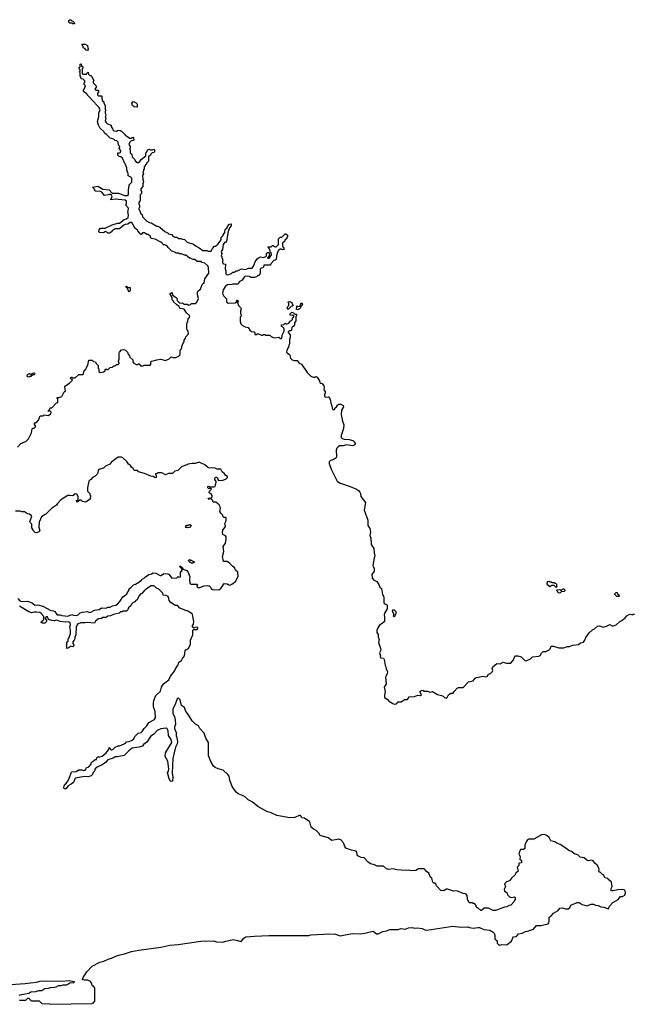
# Model space of a CAD drawing. Extents: x 2737311 to 2867920, y 875798 to 1012690.
# Tile 14 of 79: x 2841796 to 2850593, y 877920 to 892000. Entities that reach past the tile are written whole.
import ezdxf

# ---------------------------------------------------------------- set-up
doc = ezdxf.new("R2010")
doc.units = 0

msp = doc.modelspace()

# ---------------------------------------------------------------- linework, layer by layer
at = {"layer": '0CON20XD'}
for points in [[(2842575, 891940), (2842555, 891940), (2842545, 891950), (2842515, 891950), (2842500, 891965), (2842502, 891988), (2842515, 892000), (2842528, 891998), (2842542, 891982), (2842558, 891978), (2842578, 891958), (2842580, 891945), (2842575, 891940)], [(2842765, 891560), (2842750, 891565), (2842728, 891588), (2842712, 891592), (2842700, 891625), (2842690, 891635), (2842692, 891648), (2842735, 891650), (2842765, 891630), (2842770, 891595), (2842780, 891585), (2842778, 891572), (2842765, 891560)], [(2844200, 888615), (2844172, 888632), (2844155, 888632), (2844112, 888652), (2844084, 888654), (2844075, 888660), (2844035, 888660), (2844025, 888670), (2843972, 888692), (2843928, 888738), (2843915, 888740), (2843910, 888755), (2843895, 888770), (2843875, 888780), (2843852, 888782), (2843840, 888800), (2843815, 888820), (2843735, 888860), (2843685, 888870), (2843670, 888885), (2843668, 888898), (2843635, 888930), (2843615, 888930), (2843585, 888950), (2843555, 888950), (2843535, 888930), (2843525, 888930), (2843518, 888948), (2843485, 888982), (2843482, 888992), (2843440, 889025), (2843440, 889035), (2843402, 889102), (2843378, 889102), (2843345, 889074), (2843308, 889072), (2843288, 889062), (2843225, 889010), (2843165, 889010), (2843118, 888982), (2843105, 888962), (2843080, 888945), (2843060, 888945), (2843042, 888962), (2843025, 888970), (2842995, 888953), (2842940, 888955), (2842930, 888965), (2842934, 888995), (2842955, 889017), (2843022, 889018), (2843120, 889065), (2843195, 889090), (2843225, 889090), (2843290, 889145), (2843327, 889153), (2843349, 889171), (2843354, 889204), (2843342, 889255), (2843350, 889265), (2843352, 889305), (2843315, 889350), (2843324, 889376), (2843323, 889403), (2843305, 889420), (2843165, 889432), (2843103, 889423), (2843102, 889435), (2843120, 889465), (2843112, 889492), (2843095, 889500), (2843075, 889500), (2843065, 889494), (2843008, 889488), (2842972, 889532), (2842952, 889542), (2842875, 889550), (2842868, 889578), (2842840, 889605), (2842915, 889620), (2842988, 889578), (2843077, 889567), (2843118, 889518), (2843213, 889517), (2843298, 889488), (2843333, 889487), (2843352, 889498), (2843352, 889575), (2843360, 889585), (2843362, 889638), (2843400, 889675), (2843402, 889732), (2843388, 889748), (2843350, 889765), (2843350, 889805), (2843340, 889815), (2843340, 889835), (2843330, 889845), (2843330, 889885), (2843320, 889895), (2843320, 889915), (2843310, 889925), (2843310, 889935), (2843300, 889945), (2843268, 890018), (2843245, 890040), (2843222, 890042), (2843200, 890065), (2843200, 890095), (2843207, 890097), (2843215, 890090), (2843238, 890102), (2843242, 890125), (2843222, 890165), (2843230, 890185), (2843210, 890205), (2843208, 890248), (2843188, 890268), (2843163, 890273), (2843142, 890292), (2843092, 890305), (2843040, 890360), (2843015, 890372), (2843002, 890402), (2842960, 890440), (2842945, 890452), (2842925, 890490), (2842910, 890545), (2842930, 890615), (2842930, 890675), (2842950, 890705), (2842942, 890725), (2842928, 890748), (2842880, 890795), (2842878, 890808), (2842760, 890925), (2842758, 890938), (2842710, 890975), (2842710, 890995), (2842720, 891005), (2842740, 891055), (2842720, 891075), (2842720, 891095), (2842730, 891105), (2842728, 891128), (2842705, 891150), (2842682, 891152), (2842670, 891165), (2842670, 891185), (2842660, 891195), (2842660, 891245), (2842650, 891255), (2842660, 891265), (2842660, 891285), (2842650, 891295), (2842650, 891315), (2842660, 891325), (2842660, 891365), (2842675, 891370), (2842682, 891342), (2842700, 891325), (2842700, 891305), (2842690, 891295), (2842692, 891232), (2842705, 891220), (2842755, 891220), (2842762, 891238), (2842775, 891250), (2842782, 891222), (2842802, 891202), (2842815, 891200), (2842828, 891188), (2842858, 891125), (2842850, 891115), (2842850, 891095), (2842890, 891055), (2842890, 891035), (2842870, 891005), (2842885, 890990), (2842915, 890990), (2842930, 890975), (2842910, 890945), (2842910, 890925), (2842925, 890910), (2842965, 890910), (2842970, 890905), (2842970, 890875), (2842982, 890842), (2843000, 890825), (2843000, 890805), (2843018, 890775), (2843020, 890715), (2843030, 890705), (2843020, 890685), (2843020, 890665), (2843030, 890645), (2843026, 890614), (2843020, 890605), (2843028, 890595), (2843020, 890555), (2843032, 890532), (2843052, 890512), (2843105, 890490), (2843108, 890468), (2843127, 890445), (2843130, 890425), (2843145, 890410), (2843182, 890408), (2843205, 890420), (2843237, 890417), (2843255, 890408), (2843298, 890365), (2843312, 890342), (2843338, 890328), (2843368, 890308), (2843392, 890308), (2843415, 890320), (2843427, 890317), (2843430, 890275), (2843388, 890262), (2843371, 890249), (2843360, 890215), (2843377, 890185), (2843376, 890164), (2843370, 890155), (2843377, 890143), (2843378, 890098), (2843400, 890075), (2843408, 890038), (2843438, 890005), (2843452, 889972), (2843465, 889970), (2843475, 889960), (2843495, 889960), (2843518, 889972), (2843535, 890000), (2843600, 890055), (2843602, 890095), (2843618, 890112), (2843630, 890145), (2843655, 890148), (2843668, 890138), (2843695, 890138), (2843715, 890148), (2843727, 890137), (2843725, 890110), (2843715, 890100), (2843692, 890098), (2843672, 890078), (2843670, 890065), (2843642, 890038), (2843640, 889975), (2843612, 889948), (2843610, 889935), (2843592, 889918), (2843590, 889905), (2843580, 889895), (2843580, 889865), (2843570, 889855), (2843567, 889833), (2843560, 889825), (2843570, 889795), (2843558, 889782), (2843552, 889765), (2843558, 889718), (2843570, 889685), (2843560, 889655), (2843557, 889613), (2843528, 889582), (2843528, 889558), (2843538, 889545), (2843540, 889515), (2843520, 889495), (2843520, 889415), (2843500, 889385), (2843500, 889365), (2843510, 889345), (2843510, 889315), (2843500, 889305), (2843500, 889285), (2843510, 889275), (2843532, 889222), (2843550, 889215), (2843552, 889182), (2843615, 889120), (2843655, 889100), (2843677, 889097), (2843758, 889048), (2843775, 889048), (2843800, 889035), (2843875, 888970), (2843920, 888945), (2843928, 888938), (2843975, 888930), (2843990, 888905), (2844015, 888890), (2844045, 888888), (2844075, 888870), (2844105, 888870), (2844125, 888860), (2844157, 888857), (2844195, 888820), (2844285, 888790), (2844320, 888760), (2844365, 888738), (2844418, 888698), (2844475, 888700), (2844495, 888690), (2844535, 888690), (2844555, 888730), (2844585, 888760), (2844598, 888762), (2844630, 888790), (2844667, 888833), (2844680, 888855), (2844680, 888885), (2844708, 888912), (2844710, 888925), (2844732, 888958), (2844732, 888985), (2844742, 889005), (2844760, 889020), (2844772, 889045), (2844800, 889075), (2844825, 889080), (2844825, 889050), (2844798, 889022), (2844778, 888972), (2844758, 888835), (2844740, 888815), (2844728, 888812), (2844708, 888785), (2844697, 888713), (2844680, 888685), (2844690, 888655), (2844680, 888625), (2844690, 888615), (2844690, 888595), (2844700, 888585), (2844700, 888565), (2844710, 888555), (2844700, 888545), (2844700, 888525), (2844715, 888510), (2844740, 888505), (2844738, 888435), (2844747, 888405), (2844748, 888368), (2844758, 888358), (2844775, 888352), (2844828, 888372), (2844845, 888390), (2844865, 888390), (2844895, 888408), (2844915, 888410), (2844973, 888437), (2845025, 888430), (2845075, 888448), (2845122, 888448), (2845142, 888475), (2845165, 888538), (2845195, 888578), (2845225, 888600), (2845245, 888608), (2845285, 888600), (2845318, 888612), (2845330, 888625), (2845330, 888655), (2845345, 888670), (2845355, 888670), (2845368, 888658), (2845370, 888635), (2845342, 888592), (2845365, 888590), (2845388, 888612), (2845390, 888625), (2845400, 888635), (2845400, 888655), (2845382, 888672), (2845380, 888705), (2845370, 888715), (2845368, 888728), (2845350, 888745), (2845355, 888750), (2845395, 888750), (2845415, 888770), (2845425, 888770), (2845455, 888750), (2845468, 888752), (2845500, 888785), (2845502, 888868), (2845525, 888890), (2845548, 888892), (2845595, 888940), (2845605, 888940), (2845628, 888918), (2845630, 888895), (2845620, 888885), (2845618, 888872), (2845592, 888848), (2845590, 888835), (2845560, 888805), (2845560, 888755), (2845570, 888745), (2845580, 888715), (2845565, 888710), (2845545, 888720), (2845525, 888720), (2845500, 888700), (2845480, 888665), (2845477, 888633), (2845470, 888625), (2845468, 888572), (2845455, 888560), (2845432, 888558), (2845392, 888508), (2845385, 888490), (2845292, 888488), (2845288, 888462), (2845275, 888450), (2845252, 888448), (2845238, 888432), (2845238, 888375), (2845225, 888340), (2845205, 888340), (2845187, 888323), (2845165, 888320), (2845155, 888312), (2845105, 888312), (2845085, 888330), (2845025, 888332), (2845010, 888320), (2844980, 888275), (2844940, 888250), (2844925, 888220), (2844845, 888220), (2844835, 888212), (2844773, 888207), (2844741, 888189), (2844707, 888135), (2844697, 888085), (2844720, 888045), (2844755, 888010)], [(2843475, 890750), (2843435, 890752), (2843412, 890775), (2843400, 890805), (2843422, 890828), (2843437, 890827), (2843468, 890805), (2843478, 890785), (2843480, 890755), (2843475, 890750)], [(2841764, 885886), (2841815, 885940), (2841828, 885942), (2841840, 885955), (2841885, 885968), (2841924, 886006), (2841967, 886093), (2841975, 886150), (2841985, 886160), (2842005, 886160), (2842022, 886178), (2842022, 886192), (2842002, 886218), (2842025, 886240), (2842038, 886242), (2842068, 886272), (2842090, 886335), (2842133, 886337), (2842145, 886348), (2842205, 886340), (2842240, 886365), (2842248, 886388), (2842225, 886410), (2842215, 886400), (2842202, 886402), (2842202, 886408), (2842228, 886432), (2842232, 886448), (2842255, 886450), (2842325, 886520), (2842340, 886525), (2842340, 886575), (2842333, 886583), (2842333, 886597), (2842362, 886598), (2842400, 886610), (2842435, 886680), (2842450, 886695), (2842445, 886710), (2842442, 886758), (2842509, 886801), (2842550, 886845), (2842520, 886875), (2842532, 886888), (2842545, 886890), (2842555, 886880), (2842592, 886878), (2842645, 886928), (2842695, 886928), (2842710, 886935), (2842713, 886967), (2842750, 887005), (2842752, 887025), (2842772, 887058), (2842785, 887130), (2842835, 887130), (2842852, 887112), (2842880, 887105), (2842892, 887082), (2842920, 887055), (2842920, 887015), (2842928, 887005), (2842931, 886971), (2842947, 886957), (2842997, 886963), (2843020, 886980), (2843022, 886998), (2843032, 887008), (2843045, 887000), (2843065, 887000), (2843092, 887028), (2843125, 887030), (2843145, 887050), (2843165, 887050), (2843182, 887068), (2843205, 887070), (2843218, 887082), (2843220, 887095), (2843210, 887105), (2843210, 887115), (2843222, 887145), (2843220, 887235), (2843224, 887246), (2843255, 887280), (2843285, 887282), (2843310, 887275), (2843340, 887245), (2843350, 887215), (2843370, 887195), (2843372, 887172), (2843417, 887137), (2843418, 887105), (2843430, 887090), (2843465, 887070), (2843485, 887070), (2843495, 887080), (2843505, 887080), (2843525, 887048), (2843565, 887050), (2843575, 887058), (2843662, 887058), (2843680, 887085), (2843672, 887095), (2843680, 887115), (2843745, 887130), (2843755, 887138), (2843815, 887147), (2843885, 887128), (2843935, 887150), (2843965, 887180), (2843988, 887168), (2844032, 887168), (2844073, 887187), (2844090, 887205), (2844092, 887225), (2844092, 887275), (2844110, 887295), (2844120, 887345), (2844152, 887398), (2844152, 887415), (2844170, 887445), (2844172, 887465), (2844212, 887508), (2844210, 887545), (2844193, 887563), (2844190, 887575), (2844190, 887645), (2844193, 887665), (2844203, 887677), (2844210, 887725), (2844222, 887738), (2844230, 887765), (2844185, 887810), (2844149, 887859), (2844095, 887870), (2844085, 887880), (2844079, 887899), (2844044, 887924), (2844000, 887965), (2844000, 887975), (2843980, 887995), (2843980, 888025), (2843950, 888075), (2843950, 888085), (2843975, 888100), (2843980, 888095), (2843982, 888062), (2844038, 888028), (2844047, 888017), (2844050, 887985), (2844088, 887948), (2844125, 887950), (2844145, 887930), (2844195, 887930), (2844215, 887920), (2844242, 887928), (2844255, 887940), (2844308, 887942), (2844330, 887960), (2844358, 888015), (2844340, 888065), (2844342, 888105), (2844350, 888125), (2844382, 888148), (2844410, 888215), (2844425, 888230), (2844438, 888232), (2844444, 888295), (2844502, 888375), (2844500, 888455), (2844488, 888478), (2844445, 888520), (2844405, 888530), (2844395, 888540), (2844335, 888540), (2844305, 888570), (2844273, 888573), (2844242, 888592), (2844225, 888592), (2844200, 888615)], [(2843365, 888110), (2843352, 888122), (2843338, 888158), (2843320, 888175), (2843322, 888188), (2843355, 888170), (2843378, 888168), (2843380, 888125), (2843365, 888110)], [(2844755, 888010), (2844758, 887965), (2844778, 887948), (2844885, 887950), (2844895, 887960), (2844910, 887960), (2844900, 887975), (2844902, 887988), (2844915, 887990), (2844928, 887978), (2844910, 887955), (2844920, 887945), (2844930, 887915), (2844958, 887885), (2844968, 887865), (2844958, 887832), (2844958, 887795), (2844970, 887765), (2844950, 887745), (2844950, 887685), (2844963, 887653), (2844985, 887628), (2845025, 887608), (2845065, 887600), (2845091, 887561), (2845115, 887540), (2845150, 887535), (2845160, 887525), (2845162, 887502), (2845175, 887490), (2845195, 887510), (2845215, 887510), (2845255, 887488), (2845275, 887490), (2845285, 887500), (2845305, 887500), (2845315, 887490), (2845375, 887488), (2845395, 887470), (2845425, 887457), (2845455, 887452), (2845505, 887458), (2845525, 887440), (2845545, 887440), (2845550, 887445), (2845553, 887487), (2845580, 887545), (2845582, 887575), (2845578, 887588), (2845558, 887608), (2845542, 887612), (2845542, 887638), (2845575, 887640), (2845595, 887660), (2845605, 887650), (2845625, 887650), (2845648, 887662), (2845668, 887682), (2845670, 887695), (2845685, 887700), (2845700, 887715), (2845703, 887737), (2845718, 887752), (2845720, 887765), (2845705, 887780), (2845695, 887770), (2845670, 887775), (2845670, 887795), (2845692, 887818), (2845715, 887810), (2845735, 887790), (2845758, 887788), (2845760, 887765), (2845750, 887755), (2845748, 887695), (2845730, 887665), (2845730, 887635), (2845710, 887615), (2845690, 887605), (2845685, 887560), (2845677, 887553), (2845655, 887550), (2845640, 887535), (2845640, 887525), (2845670, 887495), (2845670, 887455), (2845660, 887425), (2845657, 887365), (2845648, 887345), (2845647, 887325), (2845618, 887275), (2845616, 887246), (2845630, 887230), (2845652, 887218), (2845658, 887215), (2845671, 887161), (2845697, 887137), (2845727, 887127), (2845766, 887126), (2845798, 887088), (2845830, 887075), (2845912, 886955), (2845964, 886904), (2845995, 886888), (2846022, 886888), (2846037, 886897), (2846056, 886886), (2846088, 886835), (2846092, 886812), (2846105, 886800), (2846126, 886796), (2846148, 886765), (2846152, 886745), (2846150, 886705), (2846168, 886685), (2846167, 886655), (2846157, 886643), (2846160, 886615), (2846175, 886601), (2846215, 886608), (2846225, 886600), (2846246, 886555), (2846248, 886515), (2846265, 886480), (2846268, 886445), (2846277, 886427), (2846300, 886425), (2846311, 886449), (2846332, 886465), (2846344, 886486), (2846365, 886503), (2846395, 886504), (2846427, 886485), (2846433, 886465), (2846401, 886415), (2846398, 886355), (2846417, 886257), (2846434, 886205), (2846429, 886155), (2846398, 886055), (2846396, 886026), (2846412, 886012), (2846440, 886000), (2846514, 885996), (2846564, 885984), (2846577, 885975), (2846586, 885965), (2846597, 885935), (2846595, 885920), (2846565, 885908), (2846475, 885921), (2846425, 885904), (2846375, 885904), (2846356, 885894), (2846337, 885873), (2846328, 885845), (2846332, 885755), (2846324, 885735), (2846296, 885715), (2846239, 885691), (2846226, 885675), (2846226, 885655), (2846253, 885573), (2846340, 885400), (2846375, 885379), (2846525, 885326), (2846616, 885285), (2846646, 885266), (2846664, 885245), (2846674, 885224), (2846681, 885181), (2846746, 885096), (2846726, 884985), (2846778, 884842), (2846780, 884765), (2846809, 884725), (2846816, 884675), (2846809, 884625), (2846824, 884585), (2846827, 884497), (2846866, 884436), (2846869, 884375), (2846880, 884335), (2846868, 884305), (2846851, 884195), (2846856, 884176), (2846872, 884155), (2846872, 884115), (2846836, 884065), (2846839, 884019), (2846859, 883989), (2846908, 883968), (2846936, 883925), (2846950, 883885), (2846974, 883864), (2846988, 883778), (2847007, 883745), (2847008, 883665), (2847015, 883650), (2847048, 883638), (2847058, 883628), (2847058, 883575), (2847019, 883515), (2847014, 883495), (2847020, 883455), (2847018, 883395), (2846986, 883364), (2846945, 883340), (2846916, 883295), (2846906, 883264), (2846908, 883235), (2846925, 883210), (2846926, 883175), (2846940, 883135), (2846933, 883095), (2846962, 883015), (2846966, 882984), (2846944, 882945), (2846962, 882905), (2846958, 882885), (2846965, 882873), (2847005, 882868), (2847013, 882853), (2847027, 882765), (2847037, 882745), (2847040, 882715), (2847060, 882675), (2847058, 882645), (2847036, 882614), (2847031, 882595), (2847040, 882505), (2847013, 882455), (2847028, 882395), (2847017, 882343), (2847017, 882305), (2847054, 882284), (2847085, 882248), (2847100, 882245), (2847135, 882220), (2847158, 882212), (2847190, 882215), (2847215, 882247), (2847255, 882247), (2847305, 882280), (2847345, 882280), (2847373, 882317), (2847445, 882324), (2847495, 882340), (2847535, 882338), (2847546, 882346), (2847523, 882387), (2847540, 882405), (2847565, 882410), (2847585, 882400), (2847635, 882398), (2847665, 882382), (2847705, 882392), (2847775, 882349), (2847835, 882334), (2847856, 882326), (2847877, 882305), (2847901, 882299), (2847914, 882306), (2847936, 882344), (2847965, 882368), (2847999, 882371), (2848013, 882395), (2848057, 882443), (2848075, 882450), (2848145, 882449), (2848218, 882532), (2848285, 882546), (2848314, 882585), (2848332, 882595), (2848365, 882596), (2848425, 882612), (2848465, 882604), (2848485, 882610), (2848505, 882642), (2848535, 882651), (2848562, 882678), (2848570, 882695), (2848560, 882725), (2848567, 882745), (2848625, 882792), (2848675, 882791), (2848715, 882811), (2848765, 882800), (2848825, 882797), (2848865, 882847), (2848876, 882884), (2848895, 882902), (2848925, 882903), (2848975, 882888), (2849025, 882837), (2849045, 882832), (2849105, 882858), (2849135, 882888), (2849225, 882898), (2849244, 882906), (2849267, 882943), (2849290, 882965), (2849325, 882967), (2849375, 882987), (2849390, 883005), (2849405, 883040), (2849435, 883042), (2849515, 883018), (2849585, 883016), (2849633, 883037), (2849665, 883036), (2849714, 883054), (2849795, 883067), (2849825, 883088), (2849865, 883098), (2849883, 883125), (2849897, 883163), (2849946, 883234), (2849994, 883276), (2850025, 883288), (2850064, 883326), (2850095, 883330), (2850146, 883314), (2850195, 883327), (2850245, 883350), (2850275, 883330), (2850295, 883330), (2850335, 883347), (2850386, 883394), (2850415, 883408), (2850462, 883445), (2850486, 883474), (2850518, 883492), (2850535, 883497), (2850565, 883490), (2850575, 883500), (2850595, 883500)], [(2845645, 887860), (2845632, 887862), (2845620, 887875), (2845630, 887885), (2845632, 887898), (2845650, 887915), (2845650, 887945), (2845640, 887955), (2845640, 887965), (2845665, 887970), (2845690, 887955), (2845690, 887945), (2845710, 887915), (2845698, 887902), (2845682, 887898), (2845645, 887860)], [(2845775, 887850), (2845760, 887855), (2845762, 887908), (2845775, 887900), (2845808, 887902), (2845810, 887915), (2845820, 887925), (2845822, 887948), (2845838, 887948), (2845840, 887935), (2845850, 887925), (2845822, 887898), (2845815, 887880), (2845795, 887860), (2845785, 887860), (2845775, 887850)], [(2841925, 886890), (2841912, 886892), (2841902, 886905), (2841910, 886925), (2841935, 886940), (2841945, 886930), (2841965, 886930), (2841975, 886940), (2842005, 886950), (2842020, 886935), (2842005, 886920), (2841985, 886920), (2841975, 886910), (2841965, 886910), (2841955, 886900), (2841935, 886900), (2841925, 886890)], [(2841770, 883725), (2841800, 883690), (2841818, 883678), (2841910, 883685), (2841975, 883662), (2842015, 883628), (2842055, 883632), (2842130, 883615), (2842243, 883553), (2842280, 883545), (2842300, 883535), (2842310, 883525), (2842312, 883512), (2842335, 883490), (2842375, 883490), (2842398, 883478), (2842485, 883472), (2842545, 883496), (2842567, 883487), (2842615, 883482), (2842632, 883488), (2842664, 883516), (2842695, 883527), (2842765, 883538), (2842795, 883522), (2842815, 883528), (2842865, 883558), (2842935, 883568), (2842965, 883588), (2843023, 883587), (2843045, 883590), (2843055, 883600), (2843092, 883598), (2843125, 883620), (2843172, 883628), (2843195, 883640), (2843232, 883678), (2843272, 883748), (2843295, 883760), (2843329, 883791), (2843362, 883845), (2843365, 883860), (2843390, 883885), (2843425, 883918), (2843455, 883928), (2843504, 883956), (2843538, 883985), (2843550, 884005), (2843575, 884010), (2843596, 884034), (2843643, 884067), (2843685, 884078), (2843705, 884090), (2843745, 884083), (2843805, 884051), (2843815, 884051), (2843865, 884082), (2843915, 884077), (2843935, 884068), (2843967, 884017), (2843975, 884013), (2844045, 884020), (2844065, 884040), (2844075, 884030), (2844100, 884035), (2844100, 884095), (2844122, 884128), (2844118, 884148), (2844090, 884175), (2844095, 884190), (2844130, 884155), (2844132, 884142), (2844188, 884125), (2844210, 884095), (2844233, 884033), (2844228, 883995), (2844232, 883942), (2844245, 883930), (2844338, 883928), (2844340, 883915), (2844330, 883905), (2844330, 883895), (2844345, 883878), (2844375, 883878), (2844436, 883904), (2844481, 883911), (2844506, 883906), (2844523, 883893), (2844538, 883865), (2844555, 883850), (2844645, 883849), (2844674, 883866), (2844724, 883936), (2844765, 883934), (2844788, 883918), (2844805, 883916), (2844832, 883928), (2844883, 883967), (2844922, 884038), (2844918, 884098), (2844885, 884130), (2844873, 884165), (2844845, 884180), (2844800, 884230), (2844765, 884251), (2844715, 884250), (2844712, 884255), (2844700, 884325), (2844717, 884395), (2844708, 884465), (2844744, 884516), (2844754, 884566), (2844754, 884604), (2844740, 884620), (2844705, 884640), (2844697, 884665), (2844702, 884702), (2844741, 884755), (2844733, 884795), (2844750, 884835), (2844750, 884875), (2844745, 884880), (2844715, 884880), (2844698, 884918), (2844673, 884945), (2844663, 884967), (2844670, 885015), (2844667, 885035), (2844652, 885062), (2844602, 885102), (2844565, 885100), (2844558, 885128), (2844538, 885148), (2844515, 885150), (2844507, 885143), (2844493, 885143), (2844505, 885160), (2844538, 885162), (2844550, 885175), (2844550, 885195), (2844538, 885218), (2844510, 885235), (2844512, 885258), (2844540, 885285), (2844525, 885300), (2844502, 885292), (2844490, 885305), (2844490, 885325), (2844505, 885330), (2844515, 885320), (2844575, 885318), (2844593, 885327), (2844610, 885385), (2844610, 885395), (2844590, 885425), (2844590, 885445), (2844602, 885458), (2844615, 885460), (2844628, 885448), (2844630, 885425), (2844642, 885412), (2844703, 885413), (2844745, 885428), (2844772, 885455), (2844769, 885469), (2844745, 885480), (2844730, 885505), (2844694, 885534), (2844674, 885574), (2844625, 885572), (2844595, 885588), (2844503, 885593), (2844485, 885600), (2844444, 885634), (2844365, 885672), (2844310, 885655), (2844265, 885654), (2844207, 885643), (2844195, 885634), (2844168, 885632), (2844140, 885615), (2844118, 885612), (2844060, 885555), (2844016, 885544), (2843998, 885525), (2843985, 885510), (2843925, 885510), (2843885, 885492), (2843832, 885522), (2843778, 885522), (2843765, 885510), (2843742, 885508), (2843740, 885495), (2843750, 885485), (2843750, 885455), (2843735, 885450), (2843705, 885470), (2843675, 885472), (2843582, 885512), (2843495, 885532), (2843482, 885552), (2843433, 885553), (2843420, 885580), (2843395, 885602), (2843383, 885623), (2843353, 885645), (2843330, 885680), (2843275, 885733), (2843254, 885744), (2843205, 885744), (2843157, 885713), (2843128, 885685), (2843117, 885683), (2843085, 885643), (2843026, 885614), (2842995, 885588), (2842945, 885573), (2842921, 885559), (2842915, 885520), (2842905, 885502), (2842875, 885473), (2842838, 885452), (2842817, 885425), (2842805, 885422), (2842787, 885403), (2842766, 885304), (2842767, 885257), (2842800, 885225), (2842800, 885205), (2842808, 885195), (2842805, 885142), (2842765, 885120), (2842745, 885100), (2842695, 885110), (2842675, 885130), (2842655, 885130), (2842635, 885110), (2842625, 885110), (2842615, 885100), (2842610, 885125), (2842625, 885130), (2842632, 885138), (2842632, 885182), (2842613, 885213), (2842595, 885218), (2842577, 885213), (2842555, 885192), (2842515, 885198), (2842485, 885194), (2842386, 885134), (2842338, 885082), (2842325, 885058), (2842250, 885010), (2842173, 884927), (2842109, 884891), (2842076, 884814), (2842072, 884745), (2842087, 884693), (2842070, 884675), (2842043, 884663), (2842020, 884665), (2841990, 884695), (2841990, 884705), (2841970, 884735), (2841970, 884785), (2841950, 884805), (2841943, 884825), (2841969, 884895), (2841962, 884912), (2841935, 884931), (2841910, 884935), (2841865, 884963), (2841825, 884964), (2841804, 884974), (2841737, 884973)], [(2844205, 884732), (2844195, 884740), (2844175, 884740), (2844170, 884745), (2844172, 884758), (2844185, 884770), (2844215, 884770), (2844225, 884780), (2844248, 884778), (2844250, 884765), (2844225, 884740), (2844205, 884732)], [(2844275, 884230), (2844255, 884230), (2844245, 884240), (2844235, 884240), (2844212, 884262), (2844212, 884268), (2844225, 884280), (2844235, 884270), (2844255, 884270), (2844265, 884260), (2844298, 884248), (2844295, 884240), (2844285, 884240), (2844275, 884230)], [(2849475, 883880), (2849445, 883910), (2849415, 883910), (2849385, 883890), (2849368, 883908), (2849352, 883912), (2849350, 883925), (2849340, 883935), (2849350, 883945), (2849352, 883968), (2849375, 883970), (2849385, 883960), (2849405, 883960), (2849415, 883950), (2849445, 883950), (2849455, 883940), (2849465, 883940), (2849478, 883928), (2849480, 883905), (2849490, 883895), (2849475, 883880)], [(2843163, 881597), (2843204, 881616), (2843225, 881618), (2843290, 881645), (2843310, 881655), (2843325, 881672), (2843362, 881678), (2843405, 881697), (2843428, 881715), (2843445, 881750), (2843494, 881796), (2843535, 881807), (2843550, 881820), (2843576, 881864), (2843615, 881900), (2843645, 881948), (2843728, 881995), (2843742, 882015), (2843734, 882105), (2843710, 882175), (2843710, 882225), (2843717, 882265), (2843744, 882336), (2843811, 882399), (2843828, 882455), (2843856, 882505), (2843932, 882558), (2843955, 882614), (2844014, 882686), (2844025, 882716), (2844064, 882776), (2844072, 882815), (2844110, 882835), (2844125, 882867), (2844155, 882905), (2844164, 882974), (2844175, 882991), (2844211, 883009), (2844242, 883068), (2844240, 883125), (2844276, 883205), (2844275, 883270), (2844285, 883280), (2844325, 883278), (2844347, 883295), (2844347, 883305), (2844335, 883312), (2844303, 883307), (2844295, 883300), (2844270, 883315), (2844270, 883335), (2844283, 883357), (2844291, 883395), (2844272, 883492), (2844264, 883504), (2844205, 883544), (2844175, 883550), (2844090, 883585), (2844055, 883622), (2844020, 883625), (2843958, 883668), (2843936, 883696), (2843932, 883725), (2843920, 883750), (2843895, 883764), (2843852, 883772), (2843845, 883800), (2843812, 883835), (2843790, 883855), (2843755, 883870), (2843730, 883895), (2843713, 883903), (2843677, 883903), (2843625, 883873), (2843578, 883832), (2843546, 883794), (2843521, 883779), (2843500, 883755), (2843478, 883705), (2843457, 883693), (2843446, 883674), (2843415, 883660), (2843397, 883643), (2843385, 883620), (2843352, 883588), (2843345, 883560), (2843325, 883540), (2843278, 883542), (2843265, 883532), (2843238, 883532), (2843220, 883515), (2843137, 883493), (2843095, 883474), (2843058, 883472), (2843035, 883450), (2842988, 883452), (2842965, 883438), (2842926, 883434), (2842880, 883400), (2842865, 883370), (2842765, 883382), (2842735, 883374), (2842675, 883374), (2842629, 883361), (2842607, 883325), (2842602, 883205), (2842588, 883172), (2842586, 883144), (2842578, 883125), (2842558, 883105), (2842558, 883078), (2842570, 883055), (2842567, 883043), (2842555, 883030), (2842525, 883040), (2842505, 883020), (2842475, 883010), (2842470, 883015), (2842470, 883045), (2842462, 883055), (2842470, 883065), (2842473, 883097), (2842490, 883115), (2842490, 883145), (2842502, 883158), (2842524, 883216), (2842523, 883275), (2842514, 883315), (2842524, 883346), (2842519, 883379), (2842491, 883391), (2842445, 883387), (2842374, 883394), (2842325, 883412), (2842295, 883404), (2842257, 883407), (2842210, 883425), (2842195, 883460), (2842175, 883460), (2842162, 883448), (2842160, 883435), (2842180, 883415), (2842180, 883395), (2842155, 883370), (2842125, 883370), (2842100, 883385), (2842118, 883392), (2842120, 883405), (2842140, 883425), (2842140, 883465), (2842105, 883510), (2842085, 883522), (2842035, 883528), (2842005, 883528), (2841965, 883518), (2841927, 883533), (2841792, 883612)], [(2849525, 883800), (2849502, 883802), (2849482, 883848), (2849525, 883850), (2849535, 883840), (2849545, 883840), (2849575, 883860), (2849585, 883860), (2849598, 883848), (2849600, 883835), (2849588, 883822), (2849545, 883820), (2849525, 883800)], [(2850375, 883750), (2850345, 883750), (2850312, 883782), (2850312, 883788), (2850335, 883810), (2850348, 883808), (2850352, 883792), (2850370, 883775), (2850370, 883765), (2850380, 883755), (2850375, 883750)], [(2847155, 883460), (2847140, 883475), (2847150, 883485), (2847150, 883505), (2847130, 883535), (2847135, 883560), (2847155, 883560), (2847180, 883535), (2847180, 883505), (2847170, 883495), (2847168, 883472), (2847155, 883460)], [(2841795, 877980), (2841885, 877980), (2841912, 878008), (2841925, 878010), (2841940, 877995), (2841942, 877982), (2841955, 877980), (2841965, 877970), (2842075, 877970), (2842115, 877930), (2842225, 877928), (2842235, 877920), (2842835, 877930), (2842845, 877940), (2842858, 877942), (2842860, 877955), (2842870, 877965), (2842870, 878155), (2842860, 878165), (2842858, 878178), (2842845, 878180), (2842835, 878190), (2842830, 878215), (2842810, 878245), (2842774, 878264), (2842725, 878263), (2842701, 878271), (2842697, 878277), (2842705, 878305), (2842758, 878385), (2842834, 878465), (2842942, 878525), (2843002, 878538), (2843061, 878565), (2843111, 878579), (2843184, 878615), (2843235, 878628), (2843295, 878640), (2843395, 878675), (2843504, 878694), (2843815, 878736), (2843945, 878764), (2844065, 878776), (2844390, 878825), (2844574, 878826), (2844615, 878815), (2844705, 878810), (2844745, 878825), (2844850, 878845), (2844915, 878831), (2844965, 878820), (2845003, 878865), (2845034, 878885), (2845155, 878895), (2845365, 878905), (2845935, 878905), (2845965, 878912), (2846235, 878930), (2846315, 878922), (2846385, 878901), (2846555, 878932), (2846675, 878930), (2846735, 878935), (2846795, 878950), (2846855, 878966), (2846905, 878929), (2846925, 878926), (2846995, 878960), (2847048, 878972), (2847095, 878992), (2847215, 878991), (2847255, 879003), (2847315, 878993), (2847362, 879015), (2847415, 879017), (2847445, 879010), (2847485, 879013), (2847555, 879005), (2847595, 878984), (2847625, 878980), (2847995, 879036), (2848115, 879023), (2848205, 879030), (2848235, 879017), (2848285, 879010), (2848355, 879020), (2848378, 879018), (2848441, 878991), (2848525, 878981), (2848575, 878954), (2848588, 878938), (2848599, 878905), (2848598, 878858), (2848628, 878828), (2848630, 878795), (2848647, 878777), (2848665, 878768), (2848695, 878776), (2848760, 878770), (2848774, 878776), (2848834, 878825), (2848855, 878872), (2848866, 878884), (2848908, 878892), (2848935, 878927), (2848990, 878935), (2849035, 878963), (2849065, 878967), (2849148, 878995), (2849195, 879047), (2849255, 879046), (2849360, 879070), (2849372, 879085), (2849376, 879105), (2849374, 879166), (2849404, 879186), (2849436, 879224), (2849505, 879262), (2849525, 879297), (2849565, 879301), (2849606, 879286), (2849645, 879286), (2849672, 879305), (2849684, 879336), (2849775, 879377), (2849805, 879378), (2849846, 879346), (2849915, 879328), (2849975, 879354), (2850007, 879353), (2850037, 879337), (2850075, 879332), (2850115, 879316), (2850155, 879310), (2850225, 879283), (2850238, 879325), (2850285, 879376), (2850363, 879417), (2850395, 879460), (2850425, 879460), (2850458, 879482), (2850467, 879515), (2850463, 879545), (2850450, 879555), (2850405, 879561), (2850355, 879559), (2850285, 879543), (2850260, 879545), (2850263, 879575), (2850277, 879605), (2850269, 879665), (2850228, 879698), (2850215, 879720), (2850178, 879728), (2850167, 879737), (2850158, 879765), (2850137, 879777), (2850105, 879810), (2850095, 879810), (2850085, 879820), (2850088, 879855), (2850080, 879875), (2850060, 879910), (2850027, 879937), (2850005, 879972), (2849985, 879980), (2849933, 879973), (2849915, 879980), (2849875, 880013), (2849816, 880026), (2849785, 880056), (2849735, 880073), (2849692, 880105), (2849655, 880119), (2849585, 880173), (2849532, 880205), (2849482, 880225), (2849454, 880244), (2849398, 880258), (2849374, 880304), (2849343, 880335), (2849305, 880348), (2849267, 880343), (2849155, 880281), (2849085, 880281), (2849065, 880270), (2849047, 880245), (2849024, 880195), (2849024, 880146), (2849005, 880134), (2848965, 880133), (2848954, 880115), (2848940, 880065), (2848958, 880035), (2848957, 879995), (2848978, 879975), (2848980, 879945), (2848945, 879940), (2848940, 879935), (2848940, 879905), (2848915, 879880), (2848930, 879825), (2848897, 879793), (2848883, 879767), (2848837, 879725), (2848808, 879685), (2848765, 879670), (2848737, 879643), (2848748, 879605), (2848730, 879565), (2848735, 879540), (2848772, 879512), (2848780, 879485), (2848805, 879456), (2848835, 879449), (2848878, 879458), (2848888, 879448), (2848888, 879425), (2848872, 879388), (2848825, 879340), (2848800, 879335), (2848767, 879313), (2848735, 879311), (2848608, 879262), (2848575, 879260), (2848507, 879293), (2848445, 879297), (2848408, 879262), (2848395, 879260), (2848355, 879300), (2848345, 879300), (2848330, 879315), (2848330, 879335), (2848305, 879360), (2848285, 879360), (2848275, 879370), (2848235, 879370), (2848225, 879380), (2848204, 879424), (2848200, 879475), (2848188, 879495), (2848175, 879502), (2848143, 879503), (2848055, 879543), (2848005, 879540), (2847918, 879568), (2847898, 879565), (2847865, 879543), (2847825, 879547), (2847764, 879614), (2847752, 879642), (2847742, 879652), (2847722, 879652), (2847710, 879665), (2847702, 879705), (2847694, 879724), (2847672, 879745), (2847650, 879795), (2847617, 879817), (2847600, 879845), (2847585, 879856), (2847505, 879856), (2847465, 879832), (2847405, 879827), (2847356, 879836), (2847316, 879834), (2847195, 879844), (2847135, 879856), (2847075, 879846), (2847046, 879856), (2847005, 879894), (2846915, 879897), (2846876, 879916), (2846819, 879929), (2846785, 879954), (2846725, 880014), (2846685, 880021), (2846635, 880043), (2846627, 880057), (2846623, 880095), (2846610, 880110), (2846545, 880125), (2846466, 880155), (2846449, 880175), (2846430, 880230), (2846391, 880271), (2846365, 880280), (2846265, 880264), (2846210, 880300), (2846098, 880335), (2846077, 880367), (2846040, 880405), (2845998, 880428), (2845969, 880455), (2845950, 880530), (2845875, 880581), (2845836, 880585), (2845815, 880618), (2845795, 880619), (2845735, 880589), (2845665, 880585), (2845475, 880618), (2845398, 880658), (2845335, 880676), (2845205, 880748), (2845124, 880814), (2845066, 880845), (2845030, 880880), (2844995, 880902), (2844925, 880928), (2844895, 880954), (2844837, 881035), (2844805, 881125), (2844793, 881183), (2844777, 881207), (2844710, 881270), (2844635, 881286), (2844594, 881305), (2844571, 881325), (2844535, 881381), (2844498, 881475), (2844498, 881665), (2844462, 881725), (2844439, 881795), (2844375, 881864), (2844354, 881904), (2844315, 881928), (2844267, 881975), (2844204, 882074), (2844176, 882105), (2844154, 882165), (2844114, 882195), (2844094, 882275), (2844075, 882294), (2844064, 882296), (2844050, 882290), (2844024, 882206), (2843986, 882144), (2843987, 882077), (2844014, 882035), (2844021, 881985), (2844026, 881925), (2844011, 881885), (2844012, 881865), (2844034, 881805), (2844037, 881757), (2844046, 881735), (2844053, 881675), (2844050, 881645), (2844026, 881595), (2843988, 881435), (2843977, 881225), (2843990, 881175), (2843985, 881112), (2843965, 881108), (2843955, 881113), (2843936, 881145), (2843910, 881235), (2843924, 881256), (2843932, 881285), (2843918, 881395), (2843879, 881465), (2843883, 881515), (2843974, 881666), (2843964, 881705), (2843924, 881765), (2843920, 881830), (2843908, 881858), (2843895, 881871), (2843815, 881859), (2843765, 881835), (2843716, 881785), (2843670, 881750), (2843615, 881667), (2843570, 881635), (2843555, 881612), (2843505, 881596), (2843405, 881581), (2843358, 881545), (2843293, 881477), (2843195, 881459), (2843165, 881461), (2843135, 881441), (2843058, 881415), (2843023, 881377), (2842976, 881344), (2842905, 881311), (2842879, 881285), (2842866, 881254), (2842848, 881235), (2842838, 881205), (2842821, 881189), (2842776, 881174), (2842725, 881178), (2842596, 881154), (2842587, 881145), (2842565, 881092), (2842533, 881067), (2842488, 881042), (2842455, 881002), (2842435, 881002), (2842428, 881015), (2842434, 881045), (2842475, 881095), (2842503, 881147), (2842540, 881245), (2842605, 881251), (2842637, 881273), (2842685, 881273), (2842715, 881264), (2842735, 881267), (2842748, 881285), (2842752, 881308), (2842775, 881310), (2842785, 881318), (2842820, 881355), (2842820, 881375), (2842832, 881388), (2842845, 881390), (2842875, 881420), (2842898, 881422), (2842900, 881445), (2842915, 881460), (2842945, 881460), (2842975, 881470), (2843035, 881516), (2843070, 881565), (2843075, 881590), (2843088, 881588), (2843092, 881572), (2843105, 881560), (2843115, 881560), (2843130, 881565), (2843163, 881597)], [(2841665, 878205), (2841875, 878217), (2842035, 878237), (2842085, 878249), (2842165, 878255), (2842395, 878253), (2842505, 878262), (2842575, 878248), (2842577, 878235), (2842565, 878225), (2842515, 878222), (2842485, 878201), (2842465, 878195), (2842415, 878196), (2842385, 878185), (2842345, 878182), (2842316, 878165), (2842295, 878158), (2842235, 878156), (2842206, 878144), (2842155, 878140), (2842115, 878114), (2842065, 878113), (2842025, 878099), (2841955, 878096), (2841925, 878074), (2841798, 878052), (2841782, 878045)]]:
    msp.add_lwpolyline(points, dxfattribs=at)

doc.saveas('drawing.dxf')
